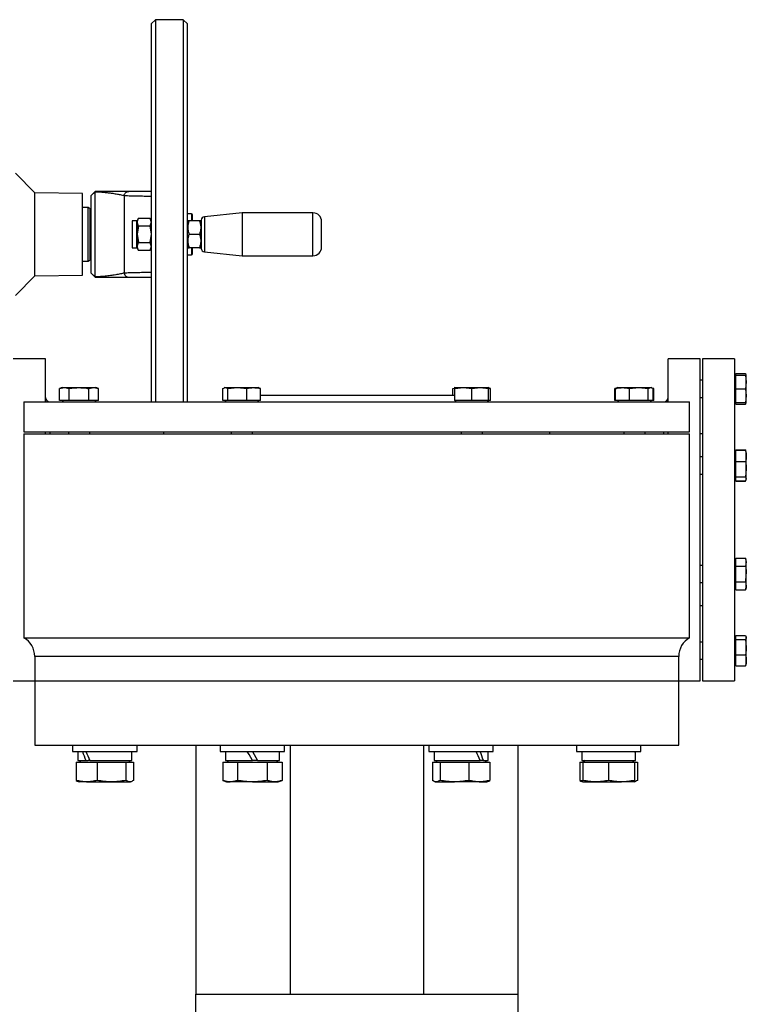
# Model space of a CAD drawing. Header units: millimetres. Extents: x 3 to 4919, y -224 to 3490.
# Tile 18 of 55: x 804 to 1143, y 1759 to 2218. Entities that reach past the tile are written whole.
import ezdxf

# ---------------------------------------------------------------- set-up
doc = ezdxf.new("R2010")
doc.units = ezdxf.units.MM

msp = doc.modelspace()

# ---------------------------------------------------------------- linework, layer by layer
at = {"color": 7, "linetype": 'Continuous', "lineweight": 25}
for p, q in [((867.37, 2218.24), (865.37, 2216.24)), ((865.37, 2216.24), (865.37, 2118.24)), ((880.37, 2218.24), (867.37, 2218.24)), ((867.37, 2218.24), (867.37, 2040.24)), ((882.37, 2216.24), (880.37, 2218.24)), ((880.37, 2218.24), (880.37, 2040.24)), ((882.37, 2040.24), (882.37, 2216.24)), ((811.29, 2137.62), (802.17, 2146.74)), ((837.37, 2136.24), (839.37, 2138.24)), ((839.37, 2138.09), (837.37, 2136.2)), ((839.37, 2098.39), (839.37, 2138.09)), ((855.06, 2138.24), (854.91, 2138.22)), ((833.47, 2137.24), (811.29, 2137.62)), ((811.29, 2118.24), (811.29, 2137.62)), ((833.47, 2118.24), (833.47, 2137.24)), ((837.37, 2136.2), (837.37, 2100.27)), ((852.76, 2136.32), (852.76, 2100.15)), ((836.07, 2130.74), (833.47, 2130.74)), ((837.07, 2130.16), (836.07, 2130.74)), ((836.07, 2105.74), (836.07, 2130.74)), ((837.07, 2106.31), (837.07, 2130.16)), ((837.37, 2128.24), (837.07, 2128.24)), ((858.75, 2124.49), (856.62, 2124.49)), ((856.62, 2124.49), (856.62, 2111.99)), ((859.45, 2125.74), (858.87, 2124.74)), ((858.87, 2123.87), (859.45, 2125.74)), ((858.87, 2124.74), (858.87, 2123.87)), ((859.45, 2125.74), (864.79, 2125.74)), ((865.37, 2124.74), (864.79, 2125.74)), ((864.79, 2125.74), (865.37, 2123.87)), ((884.17, 2127.74), (882.37, 2127.74)), ((882.62, 2124.47), (882.37, 2124.04)), ((887.96, 2124.47), (883.18, 2124.47)), ((888.77, 2124.04), (888.52, 2124.47)), ((907.8, 2128.24), (890.21, 2126.39)), ((940.77, 2128.24), (907.8, 2128.24)), ((907.8, 2128.24), (907.8, 2108.24)), ((859.45, 2121.99), (858.87, 2123.87)), ((858.87, 2123.87), (858.87, 2118.24)), ((859.45, 2121.99), (858.87, 2118.24)), ((864.79, 2121.99), (859.45, 2121.99)), ((865.37, 2123.87), (864.79, 2121.99)), ((864.79, 2121.99), (865.37, 2118.24)), ((888.77, 2118.24), (888.77, 2124.04)), ((811.29, 2098.85), (811.29, 2118.24)), ((833.47, 2099.24), (833.47, 2118.24)), ((858.87, 2118.24), (858.87, 2112.61)), ((858.87, 2118.24), (859.45, 2114.48)), ((865.37, 2118.24), (864.79, 2114.48)), ((865.37, 2118.24), (865.37, 2040.24)), ((883.18, 2118.24), (887.96, 2118.24)), ((888.77, 2112.44), (888.77, 2118.24)), ((856.62, 2111.99), (858.75, 2111.99)), ((858.87, 2112.61), (859.45, 2114.48)), ((859.45, 2110.73), (858.87, 2112.61)), ((858.87, 2112.61), (858.87, 2111.74)), ((858.87, 2111.74), (859.45, 2110.73)), ((859.45, 2114.48), (864.79, 2114.48)), ((864.79, 2110.73), (859.45, 2110.73)), ((864.79, 2114.48), (865.37, 2112.61)), ((865.37, 2112.61), (864.79, 2110.73)), ((864.79, 2110.73), (865.37, 2111.74)), ((882.37, 2112.44), (882.62, 2112)), ((887.96, 2112), (883.18, 2112)), ((888.52, 2112), (888.77, 2112.44)), ((836.07, 2105.74), (837.07, 2106.31)), ((837.07, 2108.24), (837.37, 2108.24)), ((882.37, 2108.74), (884.17, 2108.74)), ((890.21, 2110.09), (907.8, 2108.24)), ((907.8, 2108.24), (940.77, 2108.24)), ((833.47, 2105.74), (836.07, 2105.74)), ((802.17, 2089.74), (811.29, 2098.85)), ((811.29, 2098.85), (833.47, 2099.24)), ((837.37, 2100.27), (839.37, 2098.39)), ((839.37, 2098.24), (837.37, 2100.24)), ((816.17, 2060.24), (801.17, 2060.24)), ((816.17, 2040.24), (816.17, 2060.24)), ((1121.17, 2060.24), (1106.17, 2060.24)), ((1106.17, 2040.24), (1106.17, 2060.24)), ((1121.17, 1985.24), (1121.17, 2060.24)), ((1137.17, 2060.24), (1122.17, 2060.24)), ((1122.17, 2060.24), (1122.17, 1910.24)), ((1137.17, 2060.24), (1137.17, 1910.24)), ((1137.72, 2052.58), (1137.17, 2052.03)), ((1137.77, 2052.63), (1137.72, 2052.58)), ((1137.77, 2052.58), (1137.77, 2053.31)), ((1137.77, 2053.31), (1142.26, 2053.31)), ((1137.77, 2050.09), (1137.77, 2052.58)), ((1137.77, 2052.58), (1142.26, 2052.58)), ((1142.26, 2053.31), (1142.46, 2052.8)), ((1142.26, 2052.58), (1142.62, 2049.4)), ((1142.62, 2052.58), (1142.53, 2052.83)), ((1142.62, 2049.4), (1142.62, 2052.58)), ((823.96, 2046.82), (822.75, 2046.37)), ((822.75, 2046.37), (825.02, 2046.82)), ((822.75, 2040.84), (822.75, 2046.37)), ((823.96, 2046.82), (825.02, 2046.82)), ((825.02, 2046.82), (831.83, 2046.82)), ((825.02, 2046.82), (827.29, 2046.37)), ((827.29, 2040.84), (827.29, 2046.37)), ((831.83, 2046.82), (838.64, 2046.82)), ((836.37, 2046.37), (838.64, 2046.82)), ((836.37, 2040.84), (836.37, 2046.37)), ((838.64, 2046.82), (840.91, 2046.37)), ((838.64, 2046.82), (839.69, 2046.82)), ((840.91, 2046.37), (839.69, 2046.82)), ((840.91, 2040.84), (840.91, 2046.37)), ((898.82, 2046.37), (900, 2046.82)), ((898.82, 2040.84), (898.82, 2046.37)), ((899.73, 2046.82), (899.42, 2046.7)), ((899.73, 2046.82), (900, 2046.82)), ((900, 2046.82), (901.17, 2046.37)), ((900, 2046.82), (905.56, 2046.82)), ((901.17, 2046.37), (905.56, 2046.82)), ((901.17, 2040.84), (901.17, 2046.37)), ((905.56, 2046.82), (913.16, 2046.82)), ((905.56, 2046.82), (909.95, 2046.37)), ((909.95, 2040.84), (909.95, 2046.37)), ((913.16, 2046.82), (915.46, 2046.82)), ((915.77, 2046.7), (915.46, 2046.82)), ((916.37, 2046.37), (915.74, 2046.61)), ((916.37, 2040.84), (916.37, 2046.37)), ((1005.98, 2046.37), (1006.61, 2046.61)), ((1005.98, 2043.24), (1005.98, 2046.37)), ((1006.88, 2046.82), (1006.57, 2046.7)), ((1006.88, 2046.37), (1010.82, 2046.82)), ((1006.88, 2046.82), (1010.82, 2046.82)), ((1006.88, 2040.84), (1006.88, 2046.37)), ((1010.82, 2046.82), (1014.75, 2046.37)), ((1010.82, 2046.82), (1018.68, 2046.82)), ((1014.75, 2046.37), (1018.68, 2046.82)), ((1014.75, 2040.84), (1014.75, 2046.37)), ((1018.68, 2046.82), (1022.61, 2046.37)), ((1018.68, 2046.82), (1022.61, 2046.82)), ((1022.92, 2046.7), (1022.61, 2046.82)), ((1022.61, 2040.84), (1022.61, 2046.37)), ((1023.52, 2046.37), (1022.89, 2046.61)), ((1023.52, 2040.84), (1023.52, 2046.37)), ((1082.02, 2046.59), (1081.43, 2046.37)), ((1081.43, 2046.37), (1081.71, 2046.43)), ((1081.43, 2040.84), (1081.43, 2046.37)), ((1082.37, 2046.61), (1081.74, 2046.37)), ((1081.74, 2040.84), (1081.74, 2046.37)), ((1082.65, 2046.82), (1082.34, 2046.7)), ((1082.65, 2046.82), (1084.95, 2046.82)), ((1084.95, 2046.82), (1092.55, 2046.82)), ((1088.16, 2046.37), (1092.55, 2046.82)), ((1088.16, 2040.84), (1088.16, 2046.37)), ((1092.55, 2046.82), (1096.94, 2046.37)), ((1092.55, 2046.82), (1098.11, 2046.82)), ((1096.94, 2046.37), (1098.11, 2046.82)), ((1096.94, 2040.84), (1096.94, 2046.37)), ((1098.11, 2046.82), (1099.29, 2046.37)), ((1098.11, 2046.82), (1098.38, 2046.82)), ((1098.69, 2046.7), (1098.38, 2046.82)), ((1099.6, 2046.37), (1099.01, 2046.59)), ((1099.29, 2040.84), (1099.29, 2046.37)), ((1099.32, 2046.43), (1099.6, 2046.37)), ((1099.6, 2040.84), (1099.6, 2046.37)), ((1122.17, 2050.21), (1121.17, 2050.21)), ((1137.77, 2048.7), (1137.77, 2050.09)), ((1137.77, 2046.21), (1137.77, 2048.7)), ((1137.77, 2043.72), (1137.77, 2046.21)), ((1137.77, 2046.21), (1142.26, 2046.21)), ((1142.62, 2049.4), (1142.26, 2046.21)), ((1142.26, 2046.21), (1142.62, 2043.03)), ((1142.62, 2043.03), (1142.62, 2049.4)), ((916.37, 2043.24), (1006.88, 2043.24)), ((1121.17, 2042.21), (1122.17, 2042.21)), ((1137.77, 2042.34), (1137.77, 2043.72)), ((1137.77, 2039.85), (1137.77, 2042.34)), ((1142.62, 2043.03), (1142.26, 2039.85)), ((1142.62, 2039.85), (1142.62, 2043.03)), ((806.17, 2040.24), (806.17, 2026.24)), ((806.17, 2040.24), (1116.17, 2040.24)), ((824.57, 2040.84), (822.75, 2040.84)), ((823.91, 2040.84), (824.51, 2040.24)), ((825.46, 2040.84), (824.57, 2040.84)), ((827.29, 2040.84), (825.46, 2040.84)), ((830.94, 2040.84), (827.29, 2040.84)), ((832.72, 2040.84), (830.94, 2040.84)), ((836.37, 2040.84), (832.72, 2040.84)), ((838.2, 2040.84), (836.37, 2040.84)), ((839.08, 2040.84), (838.2, 2040.84)), ((840.91, 2040.84), (839.08, 2040.84)), ((839.14, 2040.24), (839.74, 2040.84)), ((899.77, 2040.84), (898.82, 2040.84)), ((899.68, 2040.84), (900.28, 2040.24)), ((900.23, 2040.84), (899.77, 2040.84)), ((901.17, 2040.84), (900.23, 2040.84)), ((904.7, 2040.84), (901.17, 2040.84)), ((906.42, 2040.84), (904.7, 2040.84)), ((909.95, 2040.84), (906.42, 2040.84)), ((912.53, 2040.84), (909.95, 2040.84)), ((913.79, 2040.84), (912.53, 2040.84)), ((916.37, 2040.84), (913.79, 2040.84)), ((914.91, 2040.24), (915.51, 2040.84)), ((1010.05, 2040.84), (1006.88, 2040.84)), ((1006.88, 2040.79), (1007.43, 2040.24)), ((1011.58, 2040.84), (1010.05, 2040.84)), ((1014.75, 2040.84), (1011.58, 2040.84)), ((1017.91, 2040.84), (1014.75, 2040.84)), ((1019.45, 2040.84), (1017.91, 2040.84)), ((1022.61, 2040.84), (1019.45, 2040.84)), ((1022.06, 2040.24), (1022.61, 2040.79)), ((1022.61, 2040.79), (1022.66, 2040.84)), ((1023.52, 2040.84), (1022.61, 2040.84)), ((1081.74, 2040.84), (1081.43, 2040.84)), ((1084.33, 2040.84), (1081.74, 2040.84)), ((1082.6, 2040.84), (1083.2, 2040.24)), ((1085.58, 2040.84), (1084.33, 2040.84)), ((1088.16, 2040.84), (1085.58, 2040.84)), ((1091.69, 2040.84), (1088.16, 2040.84)), ((1093.41, 2040.84), (1091.69, 2040.84)), ((1096.94, 2040.84), (1093.41, 2040.84)), ((1097.88, 2040.84), (1096.94, 2040.84)), ((1097.83, 2040.24), (1098.43, 2040.84)), ((1098.34, 2040.84), (1097.88, 2040.84)), ((1099.29, 2040.84), (1098.34, 2040.84)), ((1099.6, 2040.84), (1099.29, 2040.84)), ((1116.17, 2026.24), (1116.17, 2040.24)), ((1137.17, 2040.4), (1137.72, 2039.85)), ((1137.72, 2039.85), (1137.77, 2039.8)), ((1137.77, 2039.11), (1137.77, 2039.85)), ((1137.77, 2039.85), (1142.26, 2039.85)), ((1137.77, 2039.11), (1142.26, 2039.11)), ((1142.26, 2039.11), (1142.46, 2039.62)), ((1142.53, 2039.6), (1142.62, 2039.85)), ((806.17, 2026.24), (1116.17, 2026.24)), ((806.17, 2025.24), (806.17, 1930.24)), ((806.17, 2025.24), (1116.17, 2025.24)), ((816.17, 2025.24), (816.17, 2026.24)), ((826.83, 2026.24), (826.83, 2025.24)), ((836.83, 2025.24), (836.83, 2026.24)), ((871.17, 2026.24), (871.17, 2025.24)), ((902.6, 2026.24), (902.6, 2025.24)), ((912.6, 2025.24), (912.6, 2026.24)), ((1009.75, 2026.24), (1009.75, 2025.24)), ((1019.75, 2025.24), (1019.75, 2026.24)), ((1051.17, 2025.24), (1051.17, 2026.24)), ((1085.52, 2026.24), (1085.52, 2025.24)), ((1095.52, 2025.24), (1095.52, 2026.24)), ((1106.17, 2025.24), (1106.17, 2026.24)), ((1116.17, 1930.24), (1116.17, 2025.24)), ((1122.17, 2025.24), (1121.17, 2025.24)), ((1122.17, 2014.49), (1121.17, 2014.49)), ((1137.77, 2016.91), (1137.17, 2016.31)), ((1137.77, 2017.59), (1137.77, 2017.84)), ((1137.77, 2017.84), (1142.26, 2017.84)), ((1137.77, 2015.56), (1137.77, 2017.59)), ((1137.77, 2017.59), (1142.26, 2017.59)), ((1137.77, 2014.43), (1137.77, 2015.56)), ((1137.77, 2012.4), (1137.77, 2014.43)), ((1142.44, 2017.37), (1142.26, 2017.84)), ((1142.26, 2017.84), (1142.29, 2017.7)), ((1142.46, 2017.08), (1142.26, 2017.59)), ((1142.62, 2016.86), (1142.53, 2017.11)), ((1142.62, 2014.99), (1142.62, 2016.86)), ((1142.62, 2008.85), (1142.62, 2014.99)), ((1137.77, 2012.4), (1142.26, 2012.4)), ((1137.77, 2009.62), (1137.77, 2012.4)), ((1137.77, 2008.07), (1137.77, 2009.62)), ((1121.17, 2006.49), (1122.17, 2006.49)), ((1137.77, 2005.3), (1137.77, 2008.07)), ((1137.77, 2005.3), (1142.26, 2005.3)), ((1137.77, 2004.55), (1137.77, 2005.3)), ((1142.62, 2008.85), (1142.26, 2005.3)), ((1142.26, 2005.3), (1142.62, 2004.35)), ((1142.62, 2004.35), (1142.62, 2008.85)), ((1137.17, 2004.68), (1137.77, 2004.08)), ((1137.77, 2004.14), (1137.77, 2004.55)), ((1137.77, 2003.39), (1137.77, 2004.14)), ((1137.77, 2003.14), (1137.77, 2003.39)), ((1137.77, 2003.39), (1142.26, 2003.39)), ((1137.77, 2003.14), (1142.26, 2003.14)), ((1142.62, 2004.35), (1142.26, 2003.39)), ((1142.26, 2003.14), (1142.44, 2003.62)), ((1142.29, 2003.28), (1142.26, 2003.14)), ((1142.53, 2003.88), (1142.62, 2004.13)), ((1142.62, 2004.13), (1142.62, 2004.35)), ((1121.17, 1910.24), (1121.17, 1985.24)), ((1122.17, 1963.98), (1121.17, 1963.98)), ((1137.77, 1966.39), (1137.17, 1965.79)), ((1137.77, 1965.89), (1137.77, 1967.33)), ((1137.77, 1967.33), (1142.26, 1967.33)), ((1137.77, 1965.09), (1137.77, 1965.89)), ((1137.77, 1963.65), (1137.77, 1965.09)), ((1137.77, 1960.78), (1137.77, 1963.65)), ((1137.77, 1963.65), (1142.26, 1963.65)), ((1142.62, 1966.34), (1142.26, 1967.33)), ((1142.26, 1967.33), (1142.62, 1965.49)), ((1142.62, 1965.49), (1142.26, 1963.65)), ((1142.62, 1965.49), (1142.62, 1966.34)), ((1142.62, 1959.98), (1142.62, 1965.49)), ((1137.77, 1956.3), (1137.77, 1959.18)), ((1142.62, 1954.47), (1142.62, 1959.98)), ((1121.17, 1955.98), (1122.17, 1955.98)), ((1137.77, 1956.3), (1142.26, 1956.3)), ((1137.77, 1954.87), (1137.77, 1956.3)), ((1137.77, 1954.07), (1137.77, 1954.87)), ((1142.26, 1956.3), (1142.62, 1954.47)), ((1142.62, 1953.61), (1142.62, 1954.47)), ((1137.17, 1954.16), (1137.77, 1953.56)), ((1137.77, 1952.63), (1137.77, 1954.07)), ((1137.77, 1952.63), (1142.26, 1952.63)), ((1142.26, 1952.63), (1142.62, 1953.61)), ((1121.17, 1945.24), (1122.17, 1945.24)), ((806.17, 1930.24), (1116.17, 1930.24)), ((1122.17, 1928.26), (1121.17, 1928.26)), ((1137.77, 1930.68), (1137.17, 1930.08)), ((1137.77, 1930.62), (1137.77, 1931.36)), ((1137.77, 1931.36), (1142.26, 1931.36)), ((1137.77, 1930.2), (1137.77, 1930.62)), ((1137.77, 1929.46), (1137.77, 1930.2)), ((1137.77, 1926.68), (1137.77, 1929.46)), ((1137.77, 1929.46), (1142.26, 1929.46)), ((1142.26, 1931.36), (1142.62, 1930.41)), ((1142.26, 1929.46), (1142.62, 1925.91)), ((1142.62, 1930.63), (1142.53, 1930.88)), ((1142.62, 1930.63), (1142.62, 1930.41)), ((1142.62, 1925.91), (1142.62, 1930.41)), ((1137.77, 1925.14), (1137.77, 1926.68)), ((1137.77, 1922.36), (1137.77, 1925.14)), ((1137.77, 1922.36), (1142.26, 1922.36)), ((1137.77, 1920.33), (1137.77, 1922.36)), ((1142.62, 1919.76), (1142.62, 1925.91)), ((811.17, 1921.58), (811.17, 1910.24)), ((1111.17, 1910.24), (1111.17, 1921.58)), ((1121.17, 1920.26), (1122.17, 1920.26)), ((1137.17, 1918.45), (1137.77, 1917.85)), ((1137.77, 1917.16), (1137.77, 1919.19)), ((1142.26, 1917.16), (1142.46, 1917.67)), ((1142.53, 1917.64), (1142.62, 1917.9)), ((1142.62, 1917.9), (1142.62, 1919.76)), ((1137.77, 1917.16), (1142.26, 1917.16)), ((801.17, 1910.24), (811.17, 1910.24)), ((811.17, 1910.24), (811.17, 1880.24)), ((811.17, 1910.24), (1111.17, 1910.24)), ((1111.17, 1880.24), (1111.17, 1910.24)), ((1111.17, 1910.24), (1121.17, 1910.24)), ((1122.17, 1910.24), (1137.17, 1910.24)), ((811.17, 1880.24), (1111.17, 1880.24)), ((828.84, 1880.24), (828.84, 1877.24)), ((828.84, 1877.24), (858.84, 1877.24)), ((831.29, 1877.24), (831.29, 1873.14)), ((856.39, 1873.14), (856.39, 1877.24)), ((858.84, 1877.24), (858.84, 1880.24)), ((886.17, 1880.24), (886.17, 1764.24)), ((897.57, 1880.24), (897.57, 1877.24)), ((897.57, 1877.24), (927.57, 1877.24)), ((900.02, 1877.24), (900.02, 1873.14)), ((925.12, 1873.14), (925.12, 1877.24)), ((927.57, 1877.24), (927.57, 1880.24)), ((930.11, 1880.24), (930.11, 1764.24)), ((992.24, 1880.24), (992.24, 1764.24)), ((994.77, 1880.24), (994.77, 1877.24)), ((994.77, 1877.24), (999.17, 1877.24)), ((997.22, 1877.24), (997.22, 1873.14)), ((999.17, 1877.24), (1024.77, 1877.24)), ((1022.32, 1873.14), (1022.32, 1877.24)), ((1024.77, 1877.24), (1024.77, 1880.24)), ((1036.17, 1880.24), (1036.17, 1764.24)), ((1063.51, 1880.24), (1063.51, 1877.24)), ((1063.51, 1877.24), (1078.51, 1877.24)), ((1065.96, 1877.24), (1065.96, 1873.14)), ((1078.51, 1877.24), (1093.51, 1877.24)), ((1091.06, 1873.14), (1091.06, 1877.24)), ((1093.51, 1877.24), (1093.51, 1880.24)), ((830.46, 1872.34), (830.46, 1863.81)), ((830.46, 1872.34), (840.25, 1872.34)), ((831.29, 1873.14), (834.97, 1873.14)), ((832.84, 1873.14), (832.04, 1872.34)), ((834.97, 1873.14), (836.06, 1873.14)), ((836.8, 1873.14), (836.06, 1873.14)), ((836.8, 1873.14), (856.39, 1873.14)), ((840.25, 1872.34), (840.25, 1863.81)), ((840.25, 1872.34), (853.64, 1872.34)), ((853.64, 1872.34), (853.64, 1863.81)), ((853.64, 1872.34), (857.22, 1872.34)), ((855.64, 1872.34), (854.84, 1873.14)), ((857.22, 1872.34), (857.22, 1863.81)), ((898.72, 1872.34), (898.72, 1863.81)), ((898.72, 1872.34), (905.64, 1872.34)), ((900.02, 1873.14), (912.57, 1873.14)), ((901.57, 1873.14), (900.77, 1872.34)), ((905.64, 1872.34), (905.64, 1863.81)), ((905.64, 1872.34), (919.5, 1872.34)), ((914.94, 1873.14), (912.57, 1873.14)), ((914.94, 1873.14), (925.12, 1873.14)), ((919.5, 1872.34), (919.5, 1863.81)), ((919.5, 1872.34), (926.43, 1872.34)), ((924.37, 1872.34), (923.57, 1873.14)), ((926.43, 1872.34), (926.43, 1863.81)), ((996.39, 1872.34), (996.39, 1863.81)), ((996.39, 1872.34), (999.98, 1872.34)), ((997.22, 1873.14), (1018.65, 1873.14)), ((998.77, 1873.14), (997.97, 1872.34)), ((999.98, 1872.34), (999.98, 1863.81)), ((999.98, 1872.34), (1013.36, 1872.34)), ((1013.36, 1872.34), (1013.36, 1863.81)), ((1013.36, 1872.34), (1023.16, 1872.34)), ((1019.04, 1873.14), (1018.65, 1873.14)), ((1020.16, 1873.14), (1019.04, 1873.14)), ((1020.16, 1873.14), (1022.32, 1873.14)), ((1021.57, 1872.34), (1020.77, 1873.14)), ((1023.16, 1872.34), (1023.16, 1863.81)), ((1065.12, 1872.34), (1065.12, 1863.81)), ((1065.12, 1872.34), (1066.51, 1872.34)), ((1065.96, 1873.14), (1091.06, 1873.14)), ((1066.51, 1872.34), (1066.51, 1863.81)), ((1066.51, 1872.34), (1078.51, 1872.34)), ((1067.51, 1873.14), (1066.71, 1872.34)), ((1078.51, 1872.34), (1078.51, 1863.81)), ((1078.51, 1872.34), (1090.51, 1872.34)), ((1090.31, 1872.34), (1089.51, 1873.14)), ((1090.51, 1872.34), (1090.51, 1863.81)), ((1090.51, 1872.34), (1091.89, 1872.34)), ((1091.89, 1872.34), (1091.89, 1863.81)), ((831.41, 1863.29), (831.84, 1863.14)), ((835.35, 1863.14), (831.84, 1863.14)), ((835.35, 1863.14), (846.95, 1863.14)), ((846.95, 1863.14), (855.43, 1863.14)), ((855.43, 1863.14), (855.84, 1863.14)), ((855.84, 1863.14), (856.27, 1863.29)), ((898.72, 1863.81), (900.57, 1863.14)), ((900.57, 1863.14), (902.18, 1863.14)), ((912.57, 1863.14), (902.18, 1863.14)), ((912.57, 1863.14), (922.96, 1863.14)), ((922.96, 1863.14), (924.57, 1863.14)), ((924.57, 1863.14), (926.43, 1863.81)), ((997.35, 1863.29), (997.77, 1863.14)), ((997.77, 1863.14), (998.18, 1863.14)), ((998.18, 1863.14), (1006.67, 1863.14)), ((1018.26, 1863.14), (1006.67, 1863.14)), ((1018.26, 1863.14), (1021.77, 1863.14)), ((1021.77, 1863.14), (1022.2, 1863.29)), ((1066.08, 1863.29), (1066.51, 1863.14)), ((1066.51, 1863.14), (1072.51, 1863.14)), ((1072.51, 1863.14), (1084.51, 1863.14)), ((1090.51, 1863.14), (1084.51, 1863.14)), ((1090.51, 1863.14), (1090.93, 1863.29)), ((886.17, 1739.24), (886.17, 1764.24)), ((886.17, 1764.24), (1036.17, 1764.24)), ((1036.17, 1764.24), (1036.17, 1739.24))]:
    msp.add_line(p, q, dxfattribs=at)
at = {"color": 8, "linetype": 'Continuous', "lineweight": 25}
for p, q in [((858.75, 2118.24), (858.75, 2124.49)), ((884.17, 2127.74), (884.17, 2124.47)), ((890.21, 2126.39), (890.21, 2122.69)), ((940.77, 2108.24), (940.77, 2128.24)), ((890.21, 2122.69), (890.21, 2110.09)), ((858.75, 2111.99), (858.75, 2118.24)), ((884.17, 2112), (884.17, 2108.74)), ((818.17, 2026.24), (818.17, 2025.24)), ((1104.17, 2025.24), (1104.17, 2026.24)), ((1111.17, 1921.58), (811.17, 1921.58))]:
    msp.add_line(p, q, dxfattribs=at)
at = {"color": 7, "linetype": 'Continuous', "lineweight": 25, "flags": 128}
for points in [[(912.57, 1873.14), (911.78, 1874.51), (910.99, 1875.88), (910.2, 1877.24)], [(912.57, 1877.24), (913.36, 1875.86), (914.15, 1874.49), (914.94, 1873.14)]]:
    msp.add_lwpolyline(points, dxfattribs=at)
at = {"color": 7, "linetype": 'Continuous', "lineweight": 25}
for centre, radius, start, end in [((858.75, 2124.61), 0.12, 270, 0), ((884.17, 2127.24), 0.5, 0, 90), ((890.37, 2124.8), 1.6, 96, 180), ((940.77, 2124.24), 4, 360, 90), ((858.75, 2111.87), 0.12, 0, 90), ((890.37, 2111.68), 1.6, 180, 264), ((940.77, 2112.24), 4, 270, 0), ((884.17, 2109.24), 0.5, 270, 0), ((818.17, 2042.24), 2, 180, 270), ((1104.17, 2042.24), 2, 270, 0), ((801.17, 1921.58), 10, 0, 60), ((1121.17, 1921.58), 10, 120, 180)]:
    msp.add_arc(centre, radius, start, end, dxfattribs=at)
for centre, major_axis, ratio, start_param, end_param in [((843.84, 1873.14), (-10.18, 21.46), 0.341999, 1.220168, 1.409921), ((843.84, 1877.24), (-10.18, 21.46), 0.341999, 1.409921, 1.599674), ((1009.77, 1873.14), (-10.18, 21.46), 0.341999, 4.551514, 4.741267), ((1009.77, 1877.24), (-10.18, 21.46), 0.341999, 4.361761, 4.551514), ((1078.51, 1873.14), (0, 21.74), 0.57735, 4.712389, 4.902142), ((1078.51, 1877.24), (0, 21.74), 0.57735, 4.61794, 4.712389)]:
    msp.add_ellipse(centre, major_axis=major_axis, ratio=ratio, start_param=start_param, end_param=end_param, dxfattribs=at)
for points, knots in [([(839.37, 2138.24), (839.37, 2138.24), (839.37, 2138.24), (839.37, 2138.23), (839.37, 2138.22), (839.37, 2138.2), (839.37, 2138.18), (839.37, 2138.15), (839.37, 2138.12), (839.37, 2138.1), (839.37, 2138.09)], [0, 0, 0, 0, 0.1271304, 0.2542342, 0.3813803, 0.5084985, 0.6356392, 0.7627707, 0.8812898, 1, 1, 1, 1]), ([(855.05, 2138.24), (854.56, 2138.24), (853.56, 2138.24), (851.47, 2138.24), (849.44, 2138.24), (847.63, 2138.24), (846.2, 2138.24), (844.92, 2138.24), (843.85, 2138.24), (843.02, 2138.24), (841.61, 2138.24), (840.34, 2138.24), (839.37, 2138.24)], [0, 0, 0, 0, 0.165056, 0.332437, 0.499986, 0.583313, 0.667481, 0.749506, 0.79416, 0.835929, 0.874929, 1, 1, 1, 1]), ([(839.37, 2138.09), (839.82, 2138.07), (840.71, 2138.04), (842.27, 2137.95), (844, 2137.8), (845.86, 2137.58), (847.78, 2137.31), (849.67, 2136.99), (851.46, 2136.64), (852.32, 2136.43), (852.76, 2136.32)], [0, 0, 0, 0, 0.063159, 0.12639, 0.252195, 0.376421, 0.500261, 0.670385, 0.833532, 1, 1, 1, 1]), ([(852.76, 2136.32), (852.85, 2136.59), (853.02, 2137.12), (853.57, 2137.73), (854.27, 2138.16), (854.79, 2138.21), (855.05, 2138.24)], [0, 0, 0, 0, 0.249995, 0.500003, 0.750002, 1, 1, 1, 1]), ([(865.37, 2138.24), (864.64, 2138.24), (862.94, 2138.24), (860.34, 2138.24), (857.59, 2138.24), (855.89, 2138.24), (855.05, 2138.24)], [0, 0, 0, 0, 0.202978, 0.47323, 0.738918, 1, 1, 1, 1]), ([(883.18, 2118.24), (883.02, 2118.78), (882.7, 2119.87), (882.52, 2121.99), (882.92, 2123.51), (883.18, 2124.47)], [0, 0, 0, 0, 0.264878, 0.53549, 1, 1, 1, 1]), ([(883.18, 2124.47), (883.01, 2124.47), (882.7, 2124.47), (882.66, 2124.47), (882.64, 2124.47)], [0, 0, 0, 0, 0.528828, 1, 1, 1, 1]), ([(884.67, 2124.47), (884.67, 2124.55), (884.67, 2125.11), (884.67, 2125.87), (884.67, 2126.98), (884.67, 2127.14), (884.67, 2127.24)], [0, 0, 0, 0, 0.04116, 0.293603, 0.540798, 1, 1, 1, 1]), ([(887.96, 2124.47), (888.12, 2123.93), (888.45, 2122.84), (888.63, 2120.72), (888.22, 2119.2), (887.96, 2118.24)], [0, 0, 0, 0, 0.264869, 0.535488, 1, 1, 1, 1]), ([(888.5, 2124.47), (888.51, 2124.47), (888.6, 2124.47), (888.27, 2124.47), (887.96, 2124.47)], [0, 0, 0, 0, 0.0693696, 1, 1, 1, 1]), ([(888.77, 2124.8), (888.77, 2124.77), (888.77, 2124.72), (888.77, 2124.28), (888.77, 2123.46), (888.77, 2122.47), (888.77, 2121.82)], [0, 0, 0, 0, 0.208413, 0.41682, 0.620898, 1, 1, 1, 1]), ([(944.77, 2121.52), (944.77, 2122.11), (944.77, 2123.01), (944.77, 2123.78), (944.77, 2124.13), (944.77, 2124.28), (944.77, 2124.24), (944.77, 2124.24)], [0, 0, 0, 0, 0.378984, 0.582995, 0.791338, 0.999677, 1, 1, 1, 1]), ([(888.77, 2121.82), (888.77, 2121.09), (888.77, 2119.95), (888.77, 2118.22), (888.77, 2116.88), (888.77, 2115.59), (888.77, 2114.09), (888.77, 2112.62), (888.77, 2111.78), (888.77, 2111.7), (888.77, 2111.68)], [0, 0, 0, 0, 0.175021, 0.269238, 0.365454, 0.461672, 0.55589, 0.730909, 0.905932, 1, 1, 1, 1]), ([(944.77, 2112.24), (944.77, 2112.26), (944.77, 2112.33), (944.77, 2113.1), (944.77, 2114.45), (944.77, 2115.82), (944.77, 2117), (944.77, 2118.22), (944.77, 2119.8), (944.77, 2120.84), (944.77, 2121.52)], [0, 0, 0, 0, 0.094201, 0.269199, 0.444194, 0.538396, 0.6346, 0.730802, 0.825003, 1, 1, 1, 1]), ([(883.18, 2112), (883.02, 2112.54), (882.7, 2113.64), (882.52, 2115.76), (882.92, 2117.28), (883.18, 2118.24)], [0, 0, 0, 0, 0.264874, 0.535492, 1, 1, 1, 1]), ([(887.96, 2118.24), (888.12, 2117.7), (888.45, 2116.6), (888.63, 2114.48), (888.22, 2112.96), (887.96, 2112)], [0, 0, 0, 0, 0.264876, 0.535494, 1, 1, 1, 1]), ([(882.64, 2112), (882.64, 2112), (882.55, 2112), (882.88, 2112), (883.18, 2112)], [0, 0, 0, 0, 0.06937, 1, 1, 1, 1]), ([(884.67, 2109.26), (884.67, 2109.25), (884.67, 2109.04), (884.67, 2109.66), (884.67, 2110.75), (884.67, 2111.5), (884.67, 2111.99), (884.67, 2112)], [0, 0, 0, 0, 0.020006, 0.487315, 0.73888, 0.995777, 1, 1, 1, 1]), ([(887.96, 2112), (888.13, 2112), (888.45, 2112), (888.48, 2112), (888.5, 2112)], [0, 0, 0, 0, 0.528828, 1, 1, 1, 1]), ([(852.76, 2100.15), (852.51, 2100.09), (852.01, 2099.96), (851.08, 2099.76), (850.04, 2099.56), (848.88, 2099.35), (847.69, 2099.16), (846.47, 2098.98), (845.28, 2098.82), (844.08, 2098.69), (842.96, 2098.58), (841.88, 2098.5), (840.71, 2098.43), (839.82, 2098.4), (839.37, 2098.39)], [0, 0, 0, 0, 0.098953, 0.199179, 0.296311, 0.394195, 0.498031, 0.575988, 0.665116, 0.748599, 0.811121, 0.873779, 0.93697, 1, 1, 1, 1]), ([(839.37, 2098.39), (839.37, 2098.37), (839.37, 2098.35), (839.37, 2098.32), (839.37, 2098.29), (839.37, 2098.27), (839.37, 2098.26), (839.37, 2098.24), (839.37, 2098.24), (839.37, 2098.24)], [0, 0, 0, 0, 0.127247, 0.254486, 0.381743, 0.508999, 0.636256, 0.763489, 1, 1, 1, 1]), ([(839.37, 2098.24), (839.68, 2098.24), (840.31, 2098.24), (841.26, 2098.24), (842.79, 2098.24), (844.73, 2098.24), (846.96, 2098.24), (849.68, 2098.24), (852.69, 2098.24), (854.27, 2098.24), (855.05, 2098.24)], [0, 0, 0, 0, 0.038613, 0.080532, 0.12625, 0.251946, 0.376252, 0.500536, 0.750518, 1, 1, 1, 1]), ([(852.76, 2100.15), (852.85, 2099.88), (853.02, 2099.36), (853.57, 2098.74), (854.27, 2098.32), (854.79, 2098.26), (855.05, 2098.24)], [0, 0, 0, 0, 0.249995, 0.500003, 0.750002, 1, 1, 1, 1]), ([(855.05, 2098.24), (855.89, 2098.24), (857.59, 2098.24), (860.34, 2098.24), (862.94, 2098.24), (864.64, 2098.24), (865.37, 2098.24)], [0, 0, 0, 0, 0.261077, 0.526752, 0.797004, 1, 1, 1, 1]), ([(1142.62, 2052.58), (1142.58, 2052.58), (1142.53, 2052.58), (1142.32, 2052.58), (1142.26, 2052.58)], [0, 0, 0, 0, 0.746934, 1, 1, 1, 1]), ([(827.29, 2046.37), (827.33, 2046.38), (828.83, 2046.65), (830.35, 2046.74), (831.83, 2046.82)], [0, 0, 0, 0, 0.026996, 1, 1, 1, 1]), ([(831.83, 2046.82), (832.97, 2046.77), (834.49, 2046.7), (835.99, 2046.44), (836.37, 2046.37)], [0, 0, 0, 0, 0.746932, 1, 1, 1, 1]), ([(909.95, 2046.37), (909.98, 2046.38), (911.03, 2046.65), (912.11, 2046.74), (913.16, 2046.82)], [0, 0, 0, 0, 0.026998, 1, 1, 1, 1]), ([(913.16, 2046.82), (913.96, 2046.77), (915.04, 2046.7), (916.1, 2046.44), (916.37, 2046.37)], [0, 0, 0, 0, 0.746935, 1, 1, 1, 1]), ([(1006.88, 2046.82), (1006.88, 2046.74), (1006.88, 2046.65), (1006.88, 2046.38), (1006.88, 2046.37)], [0, 0, 0, 0, 0.973004, 1, 1, 1, 1]), ([(1022.61, 2046.37), (1022.61, 2046.38), (1022.61, 2046.65), (1022.61, 2046.74), (1022.61, 2046.82)], [0, 0, 0, 0, 0.026996, 1, 1, 1, 1]), ([(1022.61, 2046.51), (1022.89, 2046.48), (1023.19, 2046.46), (1023.49, 2046.38), (1023.52, 2046.37)], [0, 0, 0, 0, 0.904535, 1, 1, 1, 1]), ([(1081.74, 2046.37), (1082.01, 2046.44), (1083.07, 2046.7), (1084.15, 2046.77), (1084.95, 2046.82)], [0, 0, 0, 0, 0.253066, 1, 1, 1, 1]), ([(1084.95, 2046.82), (1086, 2046.74), (1087.08, 2046.65), (1088.14, 2046.38), (1088.16, 2046.37)], [0, 0, 0, 0, 0.973004, 1, 1, 1, 1]), ([(1142.37, 2039.85), (1142.35, 2039.62), (1142.33, 2039.38), (1142.27, 2039.14), (1142.26, 2039.11)], [0, 0, 0, 0, 0.904526, 1, 1, 1, 1]), ([(1142.26, 2039.85), (1142.32, 2039.85), (1142.53, 2039.85), (1142.58, 2039.85), (1142.62, 2039.85)], [0, 0, 0, 0, 0.253066, 1, 1, 1, 1]), ([(1142.26, 2017.59), (1142.27, 2017.57), (1142.49, 2016.71), (1142.56, 2015.84), (1142.62, 2014.99)], [0, 0, 0, 0, 0.0269866, 1, 1, 1, 1]), ([(1142.62, 2014.99), (1142.58, 2014.34), (1142.53, 2013.47), (1142.32, 2012.61), (1142.26, 2012.4)], [0, 0, 0, 0, 0.746935, 1, 1, 1, 1]), ([(1142.26, 2012.4), (1142.38, 2011.8), (1142.47, 2011.21), (1142.59, 2010.03), (1142.62, 2009.44), (1142.62, 2008.85)], [0, 0, 0, 0, 0.5, 0.5, 1, 1, 1, 1]), ([(1142.26, 1963.65), (1142.27, 1963.62), (1142.49, 1962.41), (1142.56, 1961.18), (1142.62, 1959.98)], [0, 0, 0, 0, 0.026997, 1, 1, 1, 1]), ([(1142.26, 1956.3), (1142.37, 1956.91), (1142.47, 1957.53), (1142.59, 1958.75), (1142.62, 1959.37), (1142.62, 1959.98)], [0, 0, 0, 0, 0.5, 0.5, 1, 1, 1, 1]), ([(1142.62, 1954.47), (1142.62, 1954.16), (1142.59, 1953.85), (1142.47, 1953.24), (1142.38, 1952.94), (1142.26, 1952.63)], [0, 0, 0, 0, 0.5, 0.5, 1, 1, 1, 1]), ([(1142.62, 1930.41), (1142.62, 1930.25), (1142.59, 1930.09), (1142.47, 1929.77), (1142.38, 1929.62), (1142.26, 1929.46)], [0, 0, 0, 0, 0.5, 0.5, 1, 1, 1, 1]), ([(1142.62, 1925.91), (1142.62, 1925.32), (1142.59, 1924.72), (1142.47, 1923.54), (1142.38, 1922.95), (1142.26, 1922.36)], [0, 0, 0, 0, 0.5, 0.5, 1, 1, 1, 1]), ([(1142.26, 1922.36), (1142.27, 1922.34), (1142.49, 1921.48), (1142.56, 1920.61), (1142.62, 1919.76)], [0, 0, 0, 0, 0.026996, 1, 1, 1, 1]), ([(1142.62, 1919.76), (1142.58, 1919.11), (1142.53, 1918.24), (1142.32, 1917.38), (1142.26, 1917.16)], [0, 0, 0, 0, 0.746936, 1, 1, 1, 1]), ([(835.35, 1863.14), (834.54, 1863.14), (833.72, 1863.2), (832.09, 1863.43), (831.27, 1863.6), (830.46, 1863.81)], [0, 0, 0, 0, 0.5, 0.5, 1, 1, 1, 1]), ([(830.46, 1863.81), (830.75, 1863.6), (831.07, 1863.37), (831.39, 1863.31), (831.42, 1863.3)], [0, 0, 0, 0, 0.926075, 1, 1, 1, 1]), ([(840.25, 1863.81), (839.44, 1863.6), (838.62, 1863.43), (836.99, 1863.2), (836.17, 1863.14), (835.35, 1863.14)], [0, 0, 0, 0, 0.5, 0.5, 1, 1, 1, 1]), ([(846.95, 1863.14), (845.83, 1863.14), (844.71, 1863.2), (842.48, 1863.43), (841.37, 1863.6), (840.25, 1863.81)], [0, 0, 0, 0, 0.5, 0.5, 1, 1, 1, 1]), ([(853.64, 1863.81), (852.52, 1863.6), (851.41, 1863.43), (849.18, 1863.2), (848.06, 1863.14), (846.95, 1863.14)], [0, 0, 0, 0, 0.5, 0.5, 1, 1, 1, 1]), ([(855.43, 1863.14), (855.13, 1863.14), (854.83, 1863.2), (854.24, 1863.43), (853.94, 1863.6), (853.64, 1863.81)], [0, 0, 0, 0, 0.5, 0.5, 1, 1, 1, 1]), ([(857.22, 1863.81), (856.93, 1863.6), (856.63, 1863.43), (856.03, 1863.2), (855.73, 1863.14), (855.43, 1863.14)], [0, 0, 0, 0, 0.5, 0.5, 1, 1, 1, 1]), ([(902.18, 1863.14), (901.6, 1863.14), (901.02, 1863.2), (899.87, 1863.43), (899.29, 1863.6), (898.72, 1863.81)], [0, 0, 0, 0, 0.5, 0.5, 1, 1, 1, 1]), ([(905.64, 1863.81), (905.07, 1863.6), (904.49, 1863.43), (903.33, 1863.2), (902.76, 1863.14), (902.18, 1863.14)], [0, 0, 0, 0, 0.5, 0.5, 1, 1, 1, 1]), ([(912.57, 1863.14), (911.41, 1863.14), (910.26, 1863.2), (907.95, 1863.43), (906.79, 1863.6), (905.64, 1863.81)], [0, 0, 0, 0, 0.5, 0.5, 1, 1, 1, 1]), ([(919.5, 1863.81), (918.35, 1863.6), (917.19, 1863.43), (914.88, 1863.2), (913.73, 1863.14), (912.57, 1863.14)], [0, 0, 0, 0, 0.5, 0.5, 1, 1, 1, 1]), ([(922.96, 1863.14), (922.39, 1863.14), (921.81, 1863.2), (920.65, 1863.43), (920.08, 1863.6), (919.5, 1863.81)], [0, 0, 0, 0, 0.5, 0.5, 1, 1, 1, 1]), ([(926.43, 1863.81), (925.85, 1863.6), (925.27, 1863.43), (924.12, 1863.2), (923.54, 1863.14), (922.96, 1863.14)], [0, 0, 0, 0, 0.5, 0.5, 1, 1, 1, 1]), ([(998.18, 1863.14), (997.88, 1863.14), (997.58, 1863.2), (996.99, 1863.43), (996.69, 1863.6), (996.39, 1863.81)], [0, 0, 0, 0, 0.5, 0.5, 1, 1, 1, 1]), ([(999.98, 1863.81), (999.68, 1863.6), (999.38, 1863.43), (998.78, 1863.2), (998.48, 1863.14), (998.18, 1863.14)], [0, 0, 0, 0, 0.5, 0.5, 1, 1, 1, 1]), ([(1006.67, 1863.14), (1005.55, 1863.14), (1004.44, 1863.2), (1002.21, 1863.43), (1001.09, 1863.6), (999.98, 1863.81)], [0, 0, 0, 0, 0.5, 0.5, 1, 1, 1, 1]), ([(1013.36, 1863.81), (1012.24, 1863.6), (1011.13, 1863.43), (1008.9, 1863.2), (1007.78, 1863.14), (1006.67, 1863.14)], [0, 0, 0, 0, 0.5, 0.5, 1, 1, 1, 1]), ([(1018.26, 1863.14), (1017.44, 1863.14), (1016.62, 1863.2), (1014.99, 1863.43), (1014.17, 1863.6), (1013.36, 1863.81)], [0, 0, 0, 0, 0.5, 0.5, 1, 1, 1, 1]), ([(1023.16, 1863.81), (1022.35, 1863.6), (1021.53, 1863.43), (1019.89, 1863.2), (1019.07, 1863.14), (1018.26, 1863.14)], [0, 0, 0, 0, 0.5, 0.5, 1, 1, 1, 1]), ([(1022.2, 1863.3), (1022.22, 1863.31), (1022.54, 1863.37), (1022.86, 1863.6), (1023.16, 1863.81)], [0, 0, 0, 0, 0.066321, 1, 1, 1, 1]), ([(1066.51, 1863.51), (1066.45, 1863.52), (1065.99, 1863.56), (1065.53, 1863.69), (1065.12, 1863.81)], [0, 0, 0, 0, 0.110297, 1, 1, 1, 1]), ([(1065.12, 1863.81), (1065.42, 1863.6), (1065.73, 1863.37), (1066.06, 1863.31), (1066.08, 1863.3)], [0, 0, 0, 0, 0.926076, 1, 1, 1, 1]), ([(1072.51, 1863.14), (1071.51, 1863.14), (1070.51, 1863.2), (1068.51, 1863.43), (1067.51, 1863.6), (1066.51, 1863.81)], [0, 0, 0, 0, 0.5, 0.5, 1, 1, 1, 1]), ([(1066.51, 1863.14), (1066.51, 1863.14), (1066.51, 1863.2), (1066.51, 1863.43), (1066.51, 1863.6), (1066.51, 1863.81)], [0, 0, 0, 0, 0.5, 0.5, 1, 1, 1, 1]), ([(1078.51, 1863.81), (1077.51, 1863.6), (1076.51, 1863.43), (1074.51, 1863.2), (1073.51, 1863.14), (1072.51, 1863.14)], [0, 0, 0, 0, 0.5, 0.5, 1, 1, 1, 1]), ([(1084.51, 1863.14), (1083.51, 1863.14), (1082.51, 1863.2), (1080.51, 1863.43), (1079.51, 1863.6), (1078.51, 1863.81)], [0, 0, 0, 0, 0.5, 0.5, 1, 1, 1, 1]), ([(1090.51, 1863.81), (1089.51, 1863.6), (1088.51, 1863.43), (1086.51, 1863.2), (1085.51, 1863.14), (1084.51, 1863.14)], [0, 0, 0, 0, 0.5, 0.5, 1, 1, 1, 1]), ([(1090.51, 1863.14), (1090.51, 1863.14), (1090.51, 1863.2), (1090.51, 1863.43), (1090.51, 1863.6), (1090.51, 1863.81)], [0, 0, 0, 0, 0.5, 0.5, 1, 1, 1, 1]), ([(1091.89, 1863.81), (1091.59, 1863.61), (1091.14, 1863.31), (1090.67, 1863.24), (1090.51, 1863.22)], [0, 0, 0, 0, 0.644406, 1, 1, 1, 1])]:
    msp.add_open_spline(points, degree=3, knots=knots, dxfattribs=at)
at = {"color": 8, "linetype": 'Continuous', "lineweight": 25}
for points, knots in [([(852.76, 2136.32), (853.84, 2136.28), (856, 2136.2), (859.52, 2136.12), (862.64, 2136.07), (864.61, 2136.04), (865.37, 2136.04)], [0, 0, 0, 0, 0.2769535, 0.5528647, 0.8283421, 1, 1, 1, 1]), ([(865.37, 2100.44), (864.84, 2100.43), (863.33, 2100.42), (860.88, 2100.38), (858.05, 2100.32), (855.31, 2100.25), (853.61, 2100.18), (852.76, 2100.15)], [0, 0, 0, 0, 0.119844, 0.342358, 0.563655, 0.780052, 1, 1, 1, 1])]:
    msp.add_open_spline(points, degree=3, knots=knots, dxfattribs=at)
at = {"color": 7, "linetype": 'Continuous', "lineweight": 25}
for points in [[(1137.77, 1959.18), (1137.71, 1959.71), (1137.71, 1960.25), (1137.77, 1960.78)], [(1137.77, 1919.19), (1137.71, 1919.57), (1137.71, 1919.95), (1137.77, 1920.33)]]:
    msp.add_open_spline(points, degree=3, dxfattribs=at)

doc.saveas('drawing.dxf')
